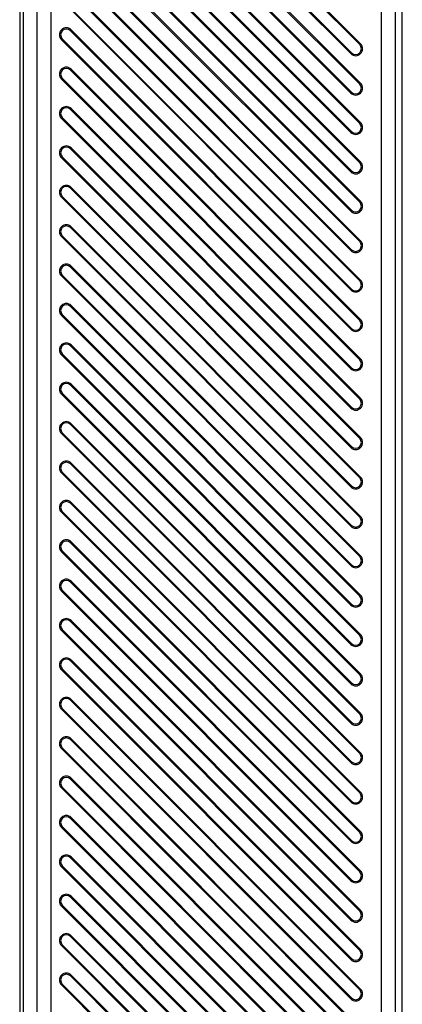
# Model space of a CAD drawing. Header units: millimetres. Extents: x 0 to 559, y 0 to 432.
# Tile 22 of 30: x 265 to 272, y 150 to 168. Entities that reach past the tile are written whole.
import ezdxf

# ---------------------------------------------------------------- set-up
doc = ezdxf.new("R2010")
doc.units = ezdxf.units.MM
doc.header["$LTSCALE"] = 30.734
doc.layers.get('0').update_dxf_attribs({"linetype": 'CONTINUOUS'})

msp = doc.modelspace()

# ---------------------------------------------------------------- linework, layer by layer
at = {"color": 7, "linetype": 'CONTINUOUS'}
for p, q in [((265.2026, 185.2031), (265.2026, 61.4528)), ((265.2661, 185.2032), (265.2661, 73.5136)), ((265.5118, 180.4536), (265.5118, 57.9536)), ((265.7614, 180.4536), (265.7614, 57.9536)), ((271.7071, 117.4536), (271.7071, 180.4536)), ((271.957, 117.697), (271.957, 180.4536)), ((272.0796, 115.7339), (272.0796, 177.0794)), ((271.314, 167.1924), (266.114, 172.3924)), ((266.1295, 172.4078), (271.3295, 167.2078)), ((265.9527, 172.2311), (271.1527, 167.0311)), ((265.9681, 172.2465), (271.1681, 167.0465)), ((271.314, 166.4853), (266.114, 171.6853)), ((266.1295, 171.7007), (271.3295, 166.5007)), ((265.9527, 171.524), (271.1527, 166.324)), ((265.9681, 171.5394), (271.1681, 166.3394)), ((271.314, 165.7782), (266.114, 170.9782)), ((266.1295, 170.9936), (271.3295, 165.7936)), ((265.9527, 170.8169), (271.1527, 165.6169)), ((265.9681, 170.8323), (271.1681, 165.6323)), ((271.314, 165.0711), (266.114, 170.2711)), ((266.1295, 170.2865), (271.3295, 165.0865)), ((265.9527, 170.1098), (271.1527, 164.9098)), ((265.9681, 170.1252), (271.1681, 164.9252)), ((271.314, 164.364), (266.114, 169.564)), ((266.1295, 169.5794), (271.3295, 164.3794)), ((265.9527, 169.4026), (271.1527, 164.2026)), ((265.9681, 169.4181), (271.1681, 164.2181)), ((271.314, 163.6568), (266.114, 168.8568)), ((266.1295, 168.8723), (271.3295, 163.6723)), ((265.9527, 168.6955), (271.1527, 163.4955)), ((265.9681, 168.711), (271.1681, 163.511)), ((271.314, 162.9497), (266.114, 168.1497)), ((266.1295, 168.1652), (271.3295, 162.9652)), ((265.9527, 167.9884), (271.1527, 162.7884)), ((265.9681, 168.0039), (271.1681, 162.8039)), ((266.114, 167.4426), (266.1295, 167.4581)), ((271.314, 162.2426), (266.114, 167.4426)), ((266.1295, 167.4581), (271.3295, 162.2581)), ((265.9527, 167.2813), (265.9681, 167.2968)), ((265.9527, 167.2813), (271.1527, 162.0813)), ((265.9681, 167.2968), (271.1681, 162.0968)), ((271.3295, 167.2078), (271.314, 167.1924)), ((271.1681, 167.0465), (271.1527, 167.0311)), ((266.114, 166.7355), (266.1295, 166.751)), ((271.314, 161.5355), (266.114, 166.7355)), ((266.1295, 166.751), (271.3295, 161.551)), ((265.9527, 166.5742), (265.9681, 166.5897)), ((265.9527, 166.5742), (271.1527, 161.3742)), ((265.9681, 166.5897), (271.1681, 161.3897)), ((271.3295, 166.5007), (271.314, 166.4853)), ((271.1681, 166.3394), (271.1527, 166.324)), ((266.114, 166.0284), (266.1295, 166.0439)), ((271.314, 160.8284), (266.114, 166.0284)), ((266.1295, 166.0439), (271.3295, 160.8439)), ((265.9527, 165.8671), (265.9681, 165.8826)), ((265.9527, 165.8671), (271.1527, 160.6671)), ((265.9681, 165.8826), (271.1681, 160.6826)), ((271.3295, 165.7936), (271.314, 165.7782)), ((271.1681, 165.6323), (271.1527, 165.6169)), ((266.114, 165.3213), (266.1295, 165.3368)), ((271.314, 160.1213), (266.114, 165.3213)), ((266.1295, 165.3368), (271.3295, 160.1368)), ((265.9527, 165.16), (265.9681, 165.1755)), ((265.9527, 165.16), (271.1527, 159.96)), ((265.9681, 165.1755), (271.1681, 159.9755)), ((271.3295, 165.0865), (271.314, 165.0711)), ((271.1681, 164.9252), (271.1527, 164.9098)), ((266.114, 164.6142), (266.1295, 164.6297)), ((271.314, 159.4142), (266.114, 164.6142)), ((266.1295, 164.6297), (271.3295, 159.4297)), ((265.9527, 164.4529), (265.9681, 164.4684)), ((265.9527, 164.4529), (271.1527, 159.2529)), ((265.9681, 164.4684), (271.1681, 159.2684)), ((271.3295, 164.3794), (271.314, 164.364)), ((271.1681, 164.2181), (271.1527, 164.2026)), ((266.114, 163.9071), (266.1295, 163.9226)), ((271.314, 158.7071), (266.114, 163.9071)), ((266.1295, 163.9226), (271.3295, 158.7226)), ((265.9527, 163.7458), (265.9681, 163.7613)), ((265.9527, 163.7458), (271.1527, 158.5458)), ((265.9681, 163.7613), (271.1681, 158.5613)), ((271.3295, 163.6723), (271.314, 163.6568)), ((271.1681, 163.511), (271.1527, 163.4955)), ((266.114, 163.2), (266.1295, 163.2155)), ((271.314, 158), (266.114, 163.2)), ((266.1295, 163.2155), (271.3295, 158.0155)), ((265.9527, 163.0387), (265.9681, 163.0542)), ((265.9527, 163.0387), (271.1527, 157.8387)), ((265.9681, 163.0542), (271.1681, 157.8542)), ((271.3295, 162.9652), (271.314, 162.9497)), ((271.1681, 162.8039), (271.1527, 162.7884)), ((266.114, 162.4929), (266.1295, 162.5084)), ((271.314, 157.2929), (266.114, 162.4929)), ((266.1295, 162.5084), (271.3295, 157.3084)), ((265.9527, 162.3316), (265.9681, 162.347)), ((265.9527, 162.3316), (271.1527, 157.1316)), ((265.9681, 162.347), (271.1681, 157.147)), ((271.3295, 162.2581), (271.314, 162.2426)), ((271.1681, 162.0968), (271.1527, 162.0813)), ((266.114, 161.7858), (266.1295, 161.8012)), ((271.314, 156.5858), (266.114, 161.7858)), ((266.1295, 161.8012), (271.3295, 156.6012)), ((265.9527, 161.6245), (265.9681, 161.6399)), ((265.9527, 161.6245), (271.1527, 156.4245)), ((265.9681, 161.6399), (271.1681, 156.4399)), ((271.3295, 161.551), (271.314, 161.5355)), ((271.1681, 161.3897), (271.1527, 161.3742)), ((266.114, 161.0787), (266.1295, 161.0941)), ((271.314, 155.8787), (266.114, 161.0787)), ((266.1295, 161.0941), (271.3295, 155.8941)), ((265.9527, 160.9174), (265.9681, 160.9328)), ((265.9527, 160.9174), (271.1527, 155.7174)), ((265.9681, 160.9328), (271.1681, 155.7328)), ((271.3295, 160.8439), (271.314, 160.8284)), ((271.1681, 160.6826), (271.1527, 160.6671)), ((266.114, 160.3716), (266.1295, 160.387)), ((271.314, 155.1716), (266.114, 160.3716)), ((266.1295, 160.387), (271.3295, 155.187)), ((265.9527, 160.2103), (265.9681, 160.2257)), ((265.9527, 160.2103), (271.1527, 155.0103)), ((265.9681, 160.2257), (271.1681, 155.0257)), ((271.3295, 160.1368), (271.314, 160.1213)), ((271.1681, 159.9755), (271.1527, 159.96)), ((266.114, 159.6645), (266.1295, 159.6799)), ((271.314, 154.4645), (266.114, 159.6645)), ((266.1295, 159.6799), (271.3295, 154.4799)), ((265.9527, 159.5032), (265.9681, 159.5186)), ((265.9527, 159.5032), (271.1527, 154.3032)), ((265.9681, 159.5186), (271.1681, 154.3186)), ((271.3295, 159.4297), (271.314, 159.4142)), ((271.1681, 159.2684), (271.1527, 159.2529)), ((266.114, 158.9574), (266.1295, 158.9728)), ((271.314, 153.7574), (266.114, 158.9574)), ((266.1295, 158.9728), (271.3295, 153.7728)), ((265.9527, 158.796), (265.9681, 158.8115)), ((265.9527, 158.796), (271.1527, 153.596)), ((265.9681, 158.8115), (271.1681, 153.6115)), ((271.3295, 158.7226), (271.314, 158.7071)), ((271.1681, 158.5613), (271.1527, 158.5458)), ((266.114, 158.2502), (266.1295, 158.2657)), ((271.314, 153.0502), (266.114, 158.2502)), ((266.1295, 158.2657), (271.3295, 153.0657)), ((265.9527, 158.0889), (265.9681, 158.1044)), ((265.9527, 158.0889), (271.1527, 152.8889)), ((265.9681, 158.1044), (271.1681, 152.9044)), ((271.3295, 158.0155), (271.314, 158)), ((271.1681, 157.8542), (271.1527, 157.8387)), ((266.114, 157.5431), (266.1295, 157.5586)), ((271.314, 152.3431), (266.114, 157.5431)), ((266.1295, 157.5586), (271.3295, 152.3586)), ((265.9527, 157.3818), (265.9681, 157.3973)), ((265.9527, 157.3818), (271.1527, 152.1818)), ((265.9681, 157.3973), (271.1681, 152.1973)), ((271.3295, 157.3084), (271.314, 157.2929)), ((271.1681, 157.147), (271.1527, 157.1316)), ((266.114, 156.836), (266.1295, 156.8515)), ((271.314, 151.636), (266.114, 156.836)), ((266.1295, 156.8515), (271.3295, 151.6515)), ((265.9527, 156.6747), (265.9681, 156.6902)), ((265.9527, 156.6747), (271.1527, 151.4747)), ((265.9681, 156.6902), (271.1681, 151.4902)), ((271.3295, 156.6012), (271.314, 156.5858)), ((271.1681, 156.4399), (271.1527, 156.4245)), ((266.114, 156.1289), (266.1295, 156.1444)), ((271.314, 150.9289), (266.114, 156.1289)), ((266.1295, 156.1444), (271.3295, 150.9444)), ((265.9527, 155.9676), (265.9681, 155.9831)), ((265.9527, 155.9676), (271.1527, 150.7676)), ((265.9681, 155.9831), (271.1681, 150.7831)), ((271.3295, 155.8941), (271.314, 155.8787)), ((271.1681, 155.7328), (271.1527, 155.7174)), ((266.114, 155.4218), (266.1295, 155.4373)), ((271.314, 150.2218), (266.114, 155.4218)), ((266.1295, 155.4373), (271.3295, 150.2373)), ((265.9527, 155.2605), (265.9681, 155.276)), ((265.9527, 155.2605), (271.1527, 150.0605)), ((265.9681, 155.276), (271.1681, 150.076)), ((271.3295, 155.187), (271.314, 155.1716)), ((271.1681, 155.0257), (271.1527, 155.0103)), ((266.114, 154.7147), (266.1295, 154.7302)), ((271.314, 149.5147), (266.114, 154.7147)), ((266.1295, 154.7302), (271.3295, 149.5302)), ((265.9527, 154.5534), (265.9681, 154.5689)), ((265.9527, 154.5534), (271.1527, 149.3534)), ((265.9681, 154.5689), (271.1681, 149.3689)), ((271.3295, 154.4799), (271.314, 154.4645)), ((271.1681, 154.3186), (271.1527, 154.3032)), ((266.114, 154.0076), (266.1295, 154.0231)), ((271.314, 148.8076), (266.114, 154.0076)), ((266.1295, 154.0231), (271.3295, 148.8231)), ((265.9527, 153.8463), (265.9681, 153.8618)), ((265.9527, 153.8463), (271.1527, 148.6463)), ((265.9681, 153.8618), (271.1681, 148.6618)), ((271.3295, 153.7728), (271.314, 153.7574)), ((271.1681, 153.6115), (271.1527, 153.596)), ((266.114, 153.3005), (266.1295, 153.316)), ((271.314, 148.1005), (266.114, 153.3005)), ((266.1295, 153.316), (271.3295, 148.116)), ((265.9527, 153.1392), (265.9681, 153.1547)), ((265.9527, 153.1392), (271.1527, 147.9392)), ((265.9681, 153.1547), (271.1681, 147.9547)), ((271.3295, 153.0657), (271.314, 153.0502)), ((271.1681, 152.9044), (271.1527, 152.8889)), ((266.114, 152.5934), (266.1295, 152.6089)), ((271.314, 147.3934), (266.114, 152.5934)), ((266.1295, 152.6089), (271.3295, 147.4089)), ((265.9527, 152.4321), (265.9681, 152.4475)), ((265.9527, 152.4321), (271.1527, 147.2321)), ((265.9681, 152.4475), (271.1681, 147.2475)), ((271.3295, 152.3586), (271.314, 152.3431)), ((271.1681, 152.1973), (271.1527, 152.1818)), ((266.114, 151.8863), (266.1295, 151.9018)), ((271.314, 146.6863), (266.114, 151.8863)), ((266.1295, 151.9018), (271.3295, 146.7018)), ((265.9527, 151.725), (265.9681, 151.7404)), ((265.9527, 151.725), (271.1527, 146.525)), ((265.9681, 151.7404), (271.1681, 146.5404)), ((271.3295, 151.6515), (271.314, 151.636)), ((271.1681, 151.4902), (271.1527, 151.4747)), ((266.114, 151.1792), (266.1295, 151.1946)), ((271.314, 145.9792), (266.114, 151.1792)), ((266.1295, 151.1946), (271.3295, 145.9946)), ((265.9527, 151.0179), (265.9681, 151.0333)), ((265.9527, 151.0179), (271.1527, 145.8179)), ((265.9681, 151.0333), (271.1681, 145.8333)), ((271.3295, 150.9444), (271.314, 150.9289)), ((271.1681, 150.7831), (271.1527, 150.7676)), ((266.114, 150.4721), (266.1295, 150.4875)), ((271.314, 145.2721), (266.114, 150.4721)), ((266.1295, 150.4875), (271.3295, 145.2875)), ((265.9527, 150.3108), (265.9681, 150.3262)), ((265.9527, 150.3108), (271.1527, 145.1108)), ((265.9681, 150.3262), (271.1681, 145.1262)), ((271.3295, 150.2373), (271.314, 150.2218)), ((271.1681, 150.076), (271.1527, 150.0605))]:
    msp.add_line(p, q, dxfattribs=at)
for centre, radius, start, end in [((266.0411, 167.3697), 0.125, 45, 225), ((266.0411, 167.3697), 0.1031, 45, 225), ((271.2411, 167.1195), 0.125, 225, 45), ((271.2411, 167.1195), 0.1031, 225, 45), ((266.0411, 166.6626), 0.125, 45, 225), ((266.0411, 166.6626), 0.1031, 45, 225), ((271.2411, 166.4124), 0.125, 225, 45), ((271.2411, 166.4124), 0.1031, 225, 45), ((266.0411, 165.9555), 0.125, 45, 225), ((266.0411, 165.9555), 0.1031, 45, 225), ((271.2411, 165.7052), 0.125, 225, 45), ((271.2411, 165.7052), 0.1031, 225, 45), ((266.0411, 165.2484), 0.125, 45, 225), ((266.0411, 165.2484), 0.1031, 45, 225), ((271.2411, 164.9981), 0.125, 225, 45), ((271.2411, 164.9981), 0.1031, 225, 45), ((266.0411, 164.5413), 0.125, 45, 225), ((266.0411, 164.5413), 0.1031, 45, 225), ((271.2411, 164.291), 0.125, 225, 45), ((271.2411, 164.291), 0.1031, 225, 45), ((266.0411, 163.8342), 0.125, 45, 225), ((266.0411, 163.8342), 0.1031, 45, 225), ((271.2411, 163.5839), 0.125, 225, 45), ((271.2411, 163.5839), 0.1031, 225, 45), ((266.0411, 163.1271), 0.125, 45, 225), ((266.0411, 163.1271), 0.1031, 45, 225), ((271.2411, 162.8768), 0.125, 225, 45), ((271.2411, 162.8768), 0.1031, 225, 45), ((266.0411, 162.42), 0.125, 45, 225), ((266.0411, 162.42), 0.1031, 45, 225), ((271.2411, 162.1697), 0.125, 225, 45), ((271.2411, 162.1697), 0.1031, 225, 45), ((266.0411, 161.7129), 0.125, 45, 225), ((266.0411, 161.7129), 0.1031, 45, 225), ((271.2411, 161.4626), 0.125, 225, 45), ((271.2411, 161.4626), 0.1031, 225, 45), ((266.0411, 161.0058), 0.125, 45, 225), ((266.0411, 161.0058), 0.1031, 45, 225), ((271.2411, 160.7555), 0.125, 225, 45), ((271.2411, 160.7555), 0.1031, 225, 45), ((266.0411, 160.2986), 0.125, 45, 225), ((266.0411, 160.2986), 0.1031, 45, 225), ((271.2411, 160.0484), 0.125, 225, 45), ((271.2411, 160.0484), 0.1031, 225, 45), ((266.0411, 159.5915), 0.125, 45, 225), ((266.0411, 159.5915), 0.1031, 45, 225), ((271.2411, 159.3413), 0.125, 225, 45), ((271.2411, 159.3413), 0.1031, 225, 45), ((266.0411, 158.8844), 0.125, 45, 225), ((266.0411, 158.8844), 0.1031, 45, 225), ((271.2411, 158.6342), 0.125, 225, 45), ((271.2411, 158.6342), 0.1031, 225, 45), ((266.0411, 158.1773), 0.125, 45, 225), ((266.0411, 158.1773), 0.1031, 45, 225), ((271.2411, 157.9271), 0.125, 225, 45), ((271.2411, 157.9271), 0.1031, 225, 45), ((266.0411, 157.4702), 0.125, 45, 225), ((266.0411, 157.4702), 0.1031, 45, 225), ((271.2411, 157.22), 0.125, 225, 45), ((271.2411, 157.22), 0.1031, 225, 45), ((266.0411, 156.7631), 0.125, 45, 225), ((266.0411, 156.7631), 0.1031, 45, 225), ((271.2411, 156.5129), 0.125, 225, 45), ((271.2411, 156.5129), 0.1031, 225, 45), ((266.0411, 156.056), 0.125, 45, 225), ((266.0411, 156.056), 0.1031, 45, 225), ((271.2411, 155.8058), 0.125, 225, 45), ((271.2411, 155.8058), 0.1031, 225, 45), ((266.0411, 155.3489), 0.125, 45, 225), ((266.0411, 155.3489), 0.1031, 45, 225), ((271.2411, 155.0986), 0.125, 225, 45), ((271.2411, 155.0986), 0.1031, 225, 45), ((266.0411, 154.6418), 0.125, 45, 225), ((266.0411, 154.6418), 0.1031, 45, 225), ((271.2411, 154.3915), 0.125, 225, 45), ((271.2411, 154.3915), 0.1031, 225, 45), ((266.0411, 153.9347), 0.125, 45, 225), ((266.0411, 153.9347), 0.1031, 45, 225), ((271.2411, 153.6844), 0.125, 225, 45), ((271.2411, 153.6844), 0.1031, 225, 45), ((266.0411, 153.2276), 0.125, 45, 225), ((266.0411, 153.2276), 0.1031, 45, 225), ((271.2411, 152.9773), 0.125, 225, 45), ((271.2411, 152.9773), 0.1031, 225, 45), ((266.0411, 152.5205), 0.125, 45, 225), ((266.0411, 152.5205), 0.1031, 45, 225), ((271.2411, 152.2702), 0.125, 225, 45), ((271.2411, 152.2702), 0.1031, 225, 45), ((266.0411, 151.8134), 0.125, 45, 225), ((266.0411, 151.8134), 0.1031, 45, 225), ((271.2411, 151.5631), 0.125, 225, 45), ((271.2411, 151.5631), 0.1031, 225, 45), ((266.0411, 151.1063), 0.125, 45, 225), ((266.0411, 151.1063), 0.1031, 45, 225), ((271.2411, 150.856), 0.125, 225, 45), ((271.2411, 150.856), 0.1031, 225, 45), ((266.0411, 150.3992), 0.125, 45, 225), ((266.0411, 150.3992), 0.1031, 45, 225), ((271.2411, 150.1489), 0.125, 225, 45), ((271.2411, 150.1489), 0.1031, 225, 45)]:
    msp.add_arc(centre, radius, start, end, dxfattribs=at)

doc.saveas('drawing.dxf')
